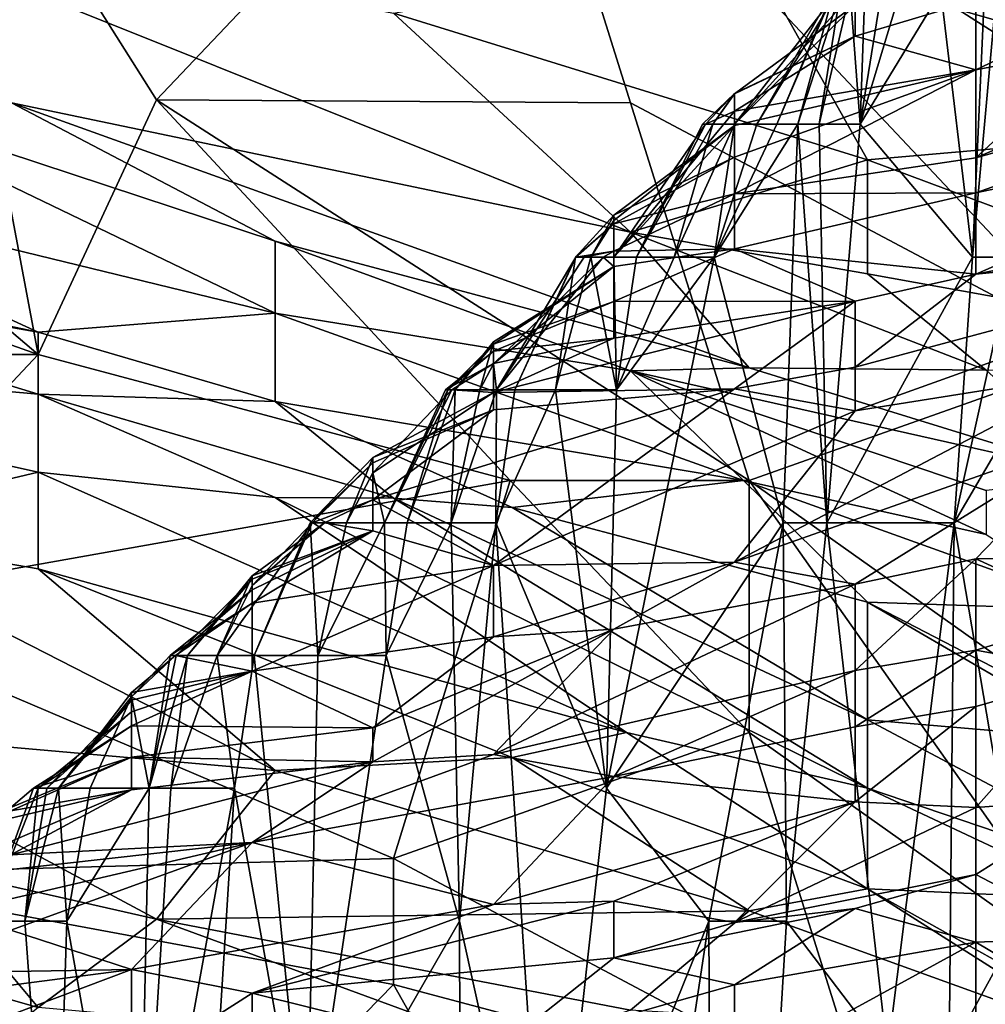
# Model space of a CAD drawing. Extents: x -0.375 to 0.375, y -0.309 to 0.309.
# Tile 207 of 226: x 0.216 to 0.234, y 0.232 to 0.25. Entities that reach past the tile are written whole.
import ezdxf

# ---------------------------------------------------------------- set-up
doc = ezdxf.new("R2010")
doc.units = 0

msp = doc.modelspace()

# ---------------------------------------------------------------- linework, layer by layer
for points in [[(0.229347, 0.256706, 0.715592), (0.237765, 0.254228, 0.717528), (0.23987, 0.247792, 0.702042)], [(0.229347, 0.256706, 0.715592), (0.23987, 0.247792, 0.702042), (0.229347, 0.253301, 0.705914)], [(0.216719, 0.243596, 0.843297), (0.214614, 0.254784, 0.847021), (0.206196, 0.252546, 0.846146)], [(0.218824, 0.248123, 0.845282), (0.225137, 0.254784, 0.848179), (0.214614, 0.254784, 0.847021)], [(0.216719, 0.243596, 0.843297), (0.218824, 0.248123, 0.845282), (0.214614, 0.254784, 0.847021)], [(0.225137, 0.254784, 0.848179), (0.218824, 0.248123, 0.845282), (0.227242, 0.248071, 0.846537)], [(0.225137, 0.254784, 0.848179), (0.235661, 0.248071, 0.848489), (0.233556, 0.254784, 0.849953)], [(0.227242, 0.248071, 0.846537), (0.235661, 0.243596, 0.846856), (0.225137, 0.254784, 0.848179)], [(0.235661, 0.243596, 0.846856), (0.235661, 0.248071, 0.848489), (0.225137, 0.254784, 0.848179)], [(0.23987, 0.247792, 0.702042), (0.229347, 0.250789, 0.698171), (0.229347, 0.253301, 0.705914)], [(0.216719, 0.243596, 0.843297), (0.206196, 0.252546, 0.846146), (0.204091, 0.248071, 0.84434)], [(0.233956, 0.252404, 0.021447), (0.233313, 0.245328, 0.0292), (0.233528, 0.250045, 0.025324)], [(0.234033, 0.245328, 0.021447), (0.233313, 0.245328, 0.0292), (0.233956, 0.252404, 0.021447)], [(0.223033, 0.249659, 0.686557), (0.227242, 0.245774, 0.676878), (0.21251, 0.251676, 0.68075)], [(0.216249, 0.248071, 0.669136), (0.21251, 0.251676, 0.68075), (0.227242, 0.245774, 0.676878)], [(0.223033, 0.249659, 0.686557), (0.229347, 0.250789, 0.698171), (0.231451, 0.247059, 0.688492)], [(0.229347, 0.250789, 0.698171), (0.23987, 0.247792, 0.702042), (0.231451, 0.247059, 0.688492)], [(0.233371, 0.248655, 0.095098), (0.235512, 0.249066, 0.095098), (0.237654, 0.250695, 0.079593)], [(0.233371, 0.249899, 0.079593), (0.233371, 0.248655, 0.095098), (0.237654, 0.250695, 0.079593)], [(0.229088, 0.247687, 0.072791), (0.231229, 0.24981, 0.075717), (0.231229, 0.250063, 0.07184)], [(0.230925, 0.250045, 0.067964), (0.229088, 0.247687, 0.072791), (0.231229, 0.250063, 0.07184)], [(0.229482, 0.247687, 0.067964), (0.229088, 0.247687, 0.072791), (0.230925, 0.250045, 0.067964)], [(0.230835, 0.250045, 0.064088), (0.229482, 0.247687, 0.067964), (0.230925, 0.250045, 0.067964)], [(0.22984, 0.247687, 0.064088), (0.229482, 0.247687, 0.067964), (0.230835, 0.250045, 0.064088)], [(0.230853, 0.250045, 0.060211), (0.22984, 0.247687, 0.064088), (0.230835, 0.250045, 0.064088)], [(0.230212, 0.247687, 0.060211), (0.22984, 0.247687, 0.064088), (0.230853, 0.250045, 0.060211)], [(0.230589, 0.247687, 0.056335), (0.230212, 0.247687, 0.060211), (0.23097, 0.250045, 0.056335)], [(0.23097, 0.250045, 0.056335), (0.230212, 0.247687, 0.060211), (0.230853, 0.250045, 0.060211)], [(0.231139, 0.250045, 0.052458), (0.230589, 0.247687, 0.056335), (0.23097, 0.250045, 0.056335)], [(0.231322, 0.247687, 0.048582), (0.230589, 0.247687, 0.056335), (0.231139, 0.250045, 0.052458)], [(0.231322, 0.247687, 0.048582), (0.231139, 0.250045, 0.052458), (0.231403, 0.250045, 0.048582)], [(0.231699, 0.250045, 0.044706), (0.231322, 0.247687, 0.048582), (0.231403, 0.250045, 0.048582)], [(0.232032, 0.250045, 0.040829), (0.231322, 0.247687, 0.048582), (0.231699, 0.250045, 0.044706)], [(0.232754, 0.250045, 0.033076), (0.231322, 0.247687, 0.048582), (0.232032, 0.250045, 0.040829)], [(0.233313, 0.245328, 0.0292), (0.231322, 0.247687, 0.048582), (0.232754, 0.250045, 0.033076)], [(0.233313, 0.245328, 0.0292), (0.232754, 0.250045, 0.033076), (0.233528, 0.250045, 0.025324)], [(0.231229, 0.24981, 0.075717), (0.229088, 0.247687, 0.072791), (0.229088, 0.248231, 0.079593)], [(0.229088, 0.248231, 0.079593), (0.231229, 0.24925, 0.083469), (0.231229, 0.24981, 0.075717)], [(0.231229, 0.24925, 0.083469), (0.233371, 0.248655, 0.095098), (0.233371, 0.249899, 0.079593)], [(0.231229, 0.24981, 0.075717), (0.231229, 0.24925, 0.083469), (0.233371, 0.249899, 0.079593)], [(0.233371, 0.247093, 0.11448), (0.241937, 0.249502, 0.110604), (0.239795, 0.249839, 0.098975)], [(0.233371, 0.247093, 0.11448), (0.239795, 0.249839, 0.098975), (0.235512, 0.249066, 0.095098)], [(0.227242, 0.245774, 0.676878), (0.223033, 0.249659, 0.686557), (0.231451, 0.247059, 0.688492)], [(0.233371, 0.246471, 0.122233), (0.239795, 0.247812, 0.12611), (0.241937, 0.249502, 0.110604)], [(0.233371, 0.246471, 0.122233), (0.241937, 0.249502, 0.110604), (0.233371, 0.247093, 0.11448)], [(0.229088, 0.248234, 0.087346), (0.229088, 0.247918, 0.095098), (0.231229, 0.24925, 0.083469)], [(0.229088, 0.248231, 0.079593), (0.229088, 0.248234, 0.087346), (0.231229, 0.24925, 0.083469)], [(0.231229, 0.24925, 0.083469), (0.229088, 0.247918, 0.095098), (0.233371, 0.248655, 0.095098)], [(0.233371, 0.248655, 0.095098), (0.233371, 0.247093, 0.11448), (0.235512, 0.249066, 0.095098)], [(0.229088, 0.247918, 0.095098), (0.229088, 0.247668, 0.098975), (0.233371, 0.248655, 0.095098)], [(0.233371, 0.248655, 0.095098), (0.229088, 0.246454, 0.11448), (0.233371, 0.247093, 0.11448)], [(0.229088, 0.247102, 0.106728), (0.229088, 0.246454, 0.11448), (0.233371, 0.248655, 0.095098)], [(0.229088, 0.247668, 0.098975), (0.229088, 0.247102, 0.106728), (0.233371, 0.248655, 0.095098)], [(0.220928, 0.244333, 0.645908), (0.210405, 0.246898, 0.642036), (0.21251, 0.248387, 0.663329)], [(0.216249, 0.248071, 0.669136), (0.220928, 0.245611, 0.661393), (0.21251, 0.248387, 0.663329)], [(0.21251, 0.248387, 0.663329), (0.220928, 0.245611, 0.661393), (0.220928, 0.244333, 0.645908)], [(0.228522, 0.247687, 0.087346), (0.228575, 0.247687, 0.091222), (0.229088, 0.248234, 0.087346)], [(0.2287, 0.247687, 0.079593), (0.228522, 0.247687, 0.087346), (0.229088, 0.248234, 0.087346)], [(0.229088, 0.248234, 0.087346), (0.228575, 0.247687, 0.091222), (0.229088, 0.247918, 0.095098)], [(0.229088, 0.248231, 0.079593), (0.2287, 0.247687, 0.079593), (0.229088, 0.248234, 0.087346)], [(0.229088, 0.247687, 0.072791), (0.2287, 0.247687, 0.079593), (0.229088, 0.248231, 0.079593)], [(0.216719, 0.243596, 0.843297), (0.204091, 0.248071, 0.84434), (0.204091, 0.243596, 0.842478)], [(0.227242, 0.245774, 0.676878), (0.229347, 0.24336, 0.6672), (0.216249, 0.248071, 0.669136)], [(0.229347, 0.24336, 0.6672), (0.220928, 0.245611, 0.661393), (0.216249, 0.248071, 0.669136)], [(0.225103, 0.241359, 0.843346), (0.218824, 0.248123, 0.845282), (0.216719, 0.243596, 0.843297)], [(0.218824, 0.248123, 0.845282), (0.229347, 0.241359, 0.844235), (0.227242, 0.248071, 0.846537)], [(0.229347, 0.241359, 0.844235), (0.218824, 0.248123, 0.845282), (0.225103, 0.241359, 0.843346)], [(0.229347, 0.241359, 0.844235), (0.235661, 0.243596, 0.846856), (0.227242, 0.248071, 0.846537)], [(0.228575, 0.247687, 0.091222), (0.226946, 0.245328, 0.096493), (0.229088, 0.247918, 0.095098)], [(0.229088, 0.247918, 0.095098), (0.226946, 0.245328, 0.096493), (0.229088, 0.247668, 0.098975)], [(0.233371, 0.245024, 0.141615), (0.241937, 0.246754, 0.145491), (0.239795, 0.247812, 0.12611)], [(0.233371, 0.246471, 0.122233), (0.233371, 0.245024, 0.141615), (0.239795, 0.247812, 0.12611)], [(0.227349, 0.245328, 0.091222), (0.226946, 0.245328, 0.096493), (0.228575, 0.247687, 0.091222)], [(0.226946, 0.245981, 0.102851), (0.226946, 0.246075, 0.106728), (0.229088, 0.247668, 0.098975)], [(0.226946, 0.245328, 0.096493), (0.226946, 0.245981, 0.102851), (0.229088, 0.247668, 0.098975)], [(0.226946, 0.246075, 0.106728), (0.229088, 0.247102, 0.106728), (0.229088, 0.247668, 0.098975)], [(0.228522, 0.247687, 0.087346), (0.227349, 0.245328, 0.091222), (0.228575, 0.247687, 0.091222)], [(0.2287, 0.247687, 0.079593), (0.227349, 0.245328, 0.091222), (0.228522, 0.247687, 0.087346)], [(0.228017, 0.245328, 0.083469), (0.227349, 0.245328, 0.091222), (0.2287, 0.247687, 0.079593)], [(0.229088, 0.247687, 0.072791), (0.228017, 0.245328, 0.083469), (0.2287, 0.247687, 0.079593)], [(0.228728, 0.245328, 0.075717), (0.228017, 0.245328, 0.083469), (0.229088, 0.247687, 0.072791)], [(0.229482, 0.247687, 0.067964), (0.228728, 0.245328, 0.075717), (0.229088, 0.247687, 0.072791)], [(0.22984, 0.247687, 0.064088), (0.228728, 0.245328, 0.075717), (0.229482, 0.247687, 0.067964)], [(0.230212, 0.247687, 0.060211), (0.228728, 0.245328, 0.075717), (0.22984, 0.247687, 0.064088)], [(0.230212, 0.247687, 0.060211), (0.229952, 0.240611, 0.064088), (0.228728, 0.245328, 0.075717)], [(0.230729, 0.240611, 0.056335), (0.229952, 0.240611, 0.064088), (0.230212, 0.247687, 0.060211)], [(0.230589, 0.247687, 0.056335), (0.230729, 0.240611, 0.056335), (0.230212, 0.247687, 0.060211)], [(0.231322, 0.247687, 0.048582), (0.230729, 0.240611, 0.056335), (0.230589, 0.247687, 0.056335)], [(0.233313, 0.245328, 0.0292), (0.230729, 0.240611, 0.056335), (0.231322, 0.247687, 0.048582)], [(0.231451, 0.247059, 0.688492), (0.23987, 0.247792, 0.702042), (0.241974, 0.243134, 0.690428)], [(0.201987, 0.247114, 0.624615), (0.210405, 0.246898, 0.642036), (0.216719, 0.243995, 0.626551)], [(0.201987, 0.247114, 0.624615), (0.216719, 0.243995, 0.626551), (0.2083, 0.245467, 0.620744)], [(0.226946, 0.245917, 0.11448), (0.229088, 0.246454, 0.11448), (0.229088, 0.247102, 0.106728)], [(0.226946, 0.246075, 0.106728), (0.226946, 0.245917, 0.11448), (0.229088, 0.247102, 0.106728)], [(0.227242, 0.245774, 0.676878), (0.231451, 0.247059, 0.688492), (0.231451, 0.245033, 0.68075)], [(0.229088, 0.246454, 0.11448), (0.233371, 0.246471, 0.122233), (0.233371, 0.247093, 0.11448)], [(0.241974, 0.243134, 0.690428), (0.231451, 0.245033, 0.68075), (0.231451, 0.247059, 0.688492)], [(0.210405, 0.246898, 0.642036), (0.220928, 0.244333, 0.645908), (0.216719, 0.243995, 0.626551)], [(0.233371, 0.245024, 0.141615), (0.239795, 0.245669, 0.153244), (0.241937, 0.246754, 0.145491)], [(0.226946, 0.245436, 0.122233), (0.229088, 0.245475, 0.12611), (0.229088, 0.246454, 0.11448)], [(0.226946, 0.245917, 0.11448), (0.226946, 0.245436, 0.122233), (0.229088, 0.246454, 0.11448)], [(0.229088, 0.245475, 0.12611), (0.233371, 0.246471, 0.122233), (0.229088, 0.246454, 0.11448)], [(0.229088, 0.245475, 0.12611), (0.233371, 0.245024, 0.141615), (0.233371, 0.246471, 0.122233)], [(0.226946, 0.246075, 0.106728), (0.226262, 0.245328, 0.110604), (0.226946, 0.245917, 0.11448)], [(0.226534, 0.245328, 0.102851), (0.226262, 0.245328, 0.110604), (0.226946, 0.246075, 0.106728)], [(0.226946, 0.245981, 0.102851), (0.226534, 0.245328, 0.102851), (0.226946, 0.246075, 0.106728)], [(0.226262, 0.245328, 0.110604), (0.22627, 0.245328, 0.11448), (0.226946, 0.245917, 0.11448)], [(0.226946, 0.245917, 0.11448), (0.22627, 0.245328, 0.11448), (0.226946, 0.245436, 0.122233)], [(0.226946, 0.245328, 0.096493), (0.226534, 0.245328, 0.102851), (0.226946, 0.245981, 0.102851)], [(0.227242, 0.245774, 0.676878), (0.231451, 0.245033, 0.68075), (0.233556, 0.243319, 0.676878)], [(0.229347, 0.24336, 0.6672), (0.227242, 0.245774, 0.676878), (0.233556, 0.243319, 0.676878)], [(0.227242, 0.243309, 0.659457), (0.220928, 0.245611, 0.661393), (0.229347, 0.24336, 0.6672)], [(0.227242, 0.243309, 0.659457), (0.220928, 0.244333, 0.645908), (0.220928, 0.245611, 0.661393)], [(0.233371, 0.245024, 0.141615), (0.231229, 0.243371, 0.157121), (0.239795, 0.245669, 0.153244)], [(0.231229, 0.242599, 0.16875), (0.235512, 0.24328, 0.172626), (0.239795, 0.245669, 0.153244)], [(0.231229, 0.243371, 0.157121), (0.231229, 0.242599, 0.16875), (0.239795, 0.245669, 0.153244)], [(0.206196, 0.243839, 0.603323), (0.2083, 0.245467, 0.620744), (0.216719, 0.242894, 0.614937)], [(0.216719, 0.242894, 0.614937), (0.2083, 0.245467, 0.620744), (0.216719, 0.243995, 0.626551)], [(0.22627, 0.245328, 0.11448), (0.22642, 0.245328, 0.118357), (0.226946, 0.245436, 0.122233)], [(0.22642, 0.245328, 0.118357), (0.226755, 0.245328, 0.122233), (0.226946, 0.245436, 0.122233)], [(0.226755, 0.245328, 0.122233), (0.226946, 0.24516, 0.12611), (0.226946, 0.245436, 0.122233)], [(0.226946, 0.24516, 0.12611), (0.226946, 0.244539, 0.133862), (0.229088, 0.245475, 0.12611)], [(0.226946, 0.24516, 0.12611), (0.229088, 0.245475, 0.12611), (0.226946, 0.245436, 0.122233)], [(0.226946, 0.244539, 0.133862), (0.231229, 0.244548, 0.141615), (0.229088, 0.245475, 0.12611)], [(0.229088, 0.245475, 0.12611), (0.231229, 0.244548, 0.141615), (0.233371, 0.245024, 0.141615)], [(0.224805, 0.243435, 0.122233), (0.226755, 0.245328, 0.122233), (0.224859, 0.24297, 0.118357)], [(0.226755, 0.245328, 0.122233), (0.224805, 0.243435, 0.122233), (0.226946, 0.24516, 0.12611)], [(0.226755, 0.245328, 0.122233), (0.22642, 0.245328, 0.118357), (0.224859, 0.24297, 0.118357)], [(0.22627, 0.245328, 0.11448), (0.224859, 0.24297, 0.118357), (0.22642, 0.245328, 0.118357)], [(0.225189, 0.24297, 0.11448), (0.224859, 0.24297, 0.118357), (0.22627, 0.245328, 0.11448)], [(0.226262, 0.245328, 0.110604), (0.225189, 0.24297, 0.11448), (0.22627, 0.245328, 0.11448)], [(0.225908, 0.24297, 0.106728), (0.225189, 0.24297, 0.11448), (0.226262, 0.245328, 0.110604)], [(0.226534, 0.245328, 0.102851), (0.225908, 0.24297, 0.106728), (0.226262, 0.245328, 0.110604)], [(0.226991, 0.24297, 0.095098), (0.225908, 0.24297, 0.106728), (0.226534, 0.245328, 0.102851)], [(0.226534, 0.245328, 0.102851), (0.226946, 0.245328, 0.096493), (0.226991, 0.24297, 0.095098)], [(0.228728, 0.245328, 0.075717), (0.226817, 0.235894, 0.098975), (0.226991, 0.24297, 0.095098)], [(0.229952, 0.240611, 0.064088), (0.226817, 0.235894, 0.098975), (0.228728, 0.245328, 0.075717)], [(0.227349, 0.245328, 0.091222), (0.226991, 0.24297, 0.095098), (0.226946, 0.245328, 0.096493)], [(0.228017, 0.245328, 0.083469), (0.226991, 0.24297, 0.095098), (0.227349, 0.245328, 0.091222)], [(0.228728, 0.245328, 0.075717), (0.226991, 0.24297, 0.095098), (0.228017, 0.245328, 0.083469)], [(0.232988, 0.240611, 0.033076), (0.230729, 0.240611, 0.056335), (0.233313, 0.245328, 0.0292)], [(0.234033, 0.245328, 0.021447), (0.232988, 0.240611, 0.033076), (0.233313, 0.245328, 0.0292)], [(0.234372, 0.24297, 0.017571), (0.232988, 0.240611, 0.033076), (0.234033, 0.245328, 0.021447)], [(0.224805, 0.243783, 0.133862), (0.226946, 0.244539, 0.133862), (0.226946, 0.24516, 0.12611)], [(0.224805, 0.243826, 0.129986), (0.224805, 0.243783, 0.133862), (0.226946, 0.24516, 0.12611)], [(0.224805, 0.243435, 0.122233), (0.224805, 0.243826, 0.129986), (0.226946, 0.24516, 0.12611)], [(0.231229, 0.244548, 0.141615), (0.231229, 0.243371, 0.157121), (0.233371, 0.245024, 0.141615)], [(0.233556, 0.243319, 0.676878), (0.231451, 0.245033, 0.68075), (0.241974, 0.243134, 0.690428)], [(0.226946, 0.243888, 0.141615), (0.224805, 0.242922, 0.149368), (0.231229, 0.244548, 0.141615)], [(0.224805, 0.242922, 0.149368), (0.229088, 0.242991, 0.157121), (0.231229, 0.244548, 0.141615)], [(0.224805, 0.243656, 0.137739), (0.226946, 0.243888, 0.141615), (0.226946, 0.244539, 0.133862)], [(0.224805, 0.243783, 0.133862), (0.224805, 0.243656, 0.137739), (0.226946, 0.244539, 0.133862)], [(0.226946, 0.243888, 0.141615), (0.231229, 0.244548, 0.141615), (0.226946, 0.244539, 0.133862)], [(0.231229, 0.244548, 0.141615), (0.229088, 0.242991, 0.157121), (0.231229, 0.243371, 0.157121)], [(0.220928, 0.242762, 0.626551), (0.216719, 0.243995, 0.626551), (0.220928, 0.244333, 0.645908)], [(0.220928, 0.244333, 0.645908), (0.227242, 0.243309, 0.659457), (0.229249, 0.241359, 0.643972)], [(0.220928, 0.242762, 0.626551), (0.220928, 0.244333, 0.645908), (0.229249, 0.241359, 0.643972)], [(0.220928, 0.242762, 0.626551), (0.216719, 0.242894, 0.614937), (0.216719, 0.243995, 0.626551)], [(0.206196, 0.243839, 0.603323), (0.216719, 0.242894, 0.614937), (0.216719, 0.241507, 0.603323)], [(0.216719, 0.241507, 0.603323), (0.21251, 0.240517, 0.587838), (0.206196, 0.243839, 0.603323)], [(0.224805, 0.243783, 0.133862), (0.223994, 0.24297, 0.133862), (0.224805, 0.243656, 0.137739)], [(0.224125, 0.24297, 0.129986), (0.223994, 0.24297, 0.133862), (0.224805, 0.243783, 0.133862)], [(0.224565, 0.24297, 0.122233), (0.224125, 0.24297, 0.129986), (0.224805, 0.243826, 0.129986)], [(0.224805, 0.243826, 0.129986), (0.224125, 0.24297, 0.129986), (0.224805, 0.243783, 0.133862)], [(0.224805, 0.243435, 0.122233), (0.224565, 0.24297, 0.122233), (0.224805, 0.243826, 0.129986)], [(0.224805, 0.243441, 0.141615), (0.224805, 0.242922, 0.149368), (0.226946, 0.243888, 0.141615)], [(0.224805, 0.243656, 0.137739), (0.224805, 0.243441, 0.141615), (0.226946, 0.243888, 0.141615)], [(0.224805, 0.243656, 0.137739), (0.223955, 0.24297, 0.137739), (0.224805, 0.243441, 0.141615)], [(0.223994, 0.24297, 0.133862), (0.223955, 0.24297, 0.137739), (0.224805, 0.243656, 0.137739)], [(0.21251, 0.239121, 0.840671), (0.216719, 0.243596, 0.843297), (0.204091, 0.243596, 0.842478)], [(0.216719, 0.243596, 0.843297), (0.21251, 0.239121, 0.840671), (0.225103, 0.241359, 0.843346)], [(0.223955, 0.24297, 0.137739), (0.224066, 0.24297, 0.141615), (0.224805, 0.243441, 0.141615)], [(0.224066, 0.24297, 0.141615), (0.224805, 0.242922, 0.149368), (0.224805, 0.243441, 0.141615)], [(0.224859, 0.24297, 0.118357), (0.224565, 0.24297, 0.122233), (0.224805, 0.243435, 0.122233)], [(0.235661, 0.243596, 0.846856), (0.229347, 0.241359, 0.844235), (0.235661, 0.236884, 0.843864)], [(0.235661, 0.241417, 0.671071), (0.227242, 0.243309, 0.659457), (0.229347, 0.24336, 0.6672)], [(0.233556, 0.241185, 0.661393), (0.227242, 0.243309, 0.659457), (0.235661, 0.241417, 0.671071)], [(0.233556, 0.240404, 0.651715), (0.227242, 0.243309, 0.659457), (0.233556, 0.241185, 0.661393)], [(0.227242, 0.243309, 0.659457), (0.233556, 0.240404, 0.651715), (0.229249, 0.241359, 0.643972)], [(0.229088, 0.242991, 0.157121), (0.231229, 0.242599, 0.16875), (0.231229, 0.243371, 0.157121)], [(0.231229, 0.242599, 0.16875), (0.229088, 0.239912, 0.199761), (0.235512, 0.24328, 0.172626)], [(0.229088, 0.239912, 0.199761), (0.235512, 0.242177, 0.188132), (0.235512, 0.24328, 0.172626)], [(0.229347, 0.24336, 0.6672), (0.233556, 0.243319, 0.676878), (0.235661, 0.241417, 0.671071)], [(0.222663, 0.24102, 0.16875), (0.224805, 0.23985, 0.188132), (0.229088, 0.242991, 0.157121)], [(0.222663, 0.24102, 0.16875), (0.229088, 0.242991, 0.157121), (0.224805, 0.242617, 0.153244)], [(0.224066, 0.24297, 0.141615), (0.222873, 0.240611, 0.137739), (0.222663, 0.241495, 0.145491)], [(0.224805, 0.242922, 0.149368), (0.224066, 0.24297, 0.141615), (0.222663, 0.241495, 0.145491)], [(0.222663, 0.241771, 0.153244), (0.224805, 0.242617, 0.153244), (0.224805, 0.242922, 0.149368)], [(0.222663, 0.241495, 0.145491), (0.222663, 0.241771, 0.153244), (0.224805, 0.242922, 0.149368)], [(0.224066, 0.24297, 0.141615), (0.223955, 0.24297, 0.137739), (0.222873, 0.240611, 0.137739)], [(0.223994, 0.24297, 0.133862), (0.222873, 0.240611, 0.137739), (0.223955, 0.24297, 0.137739)], [(0.223273, 0.240611, 0.133862), (0.222873, 0.240611, 0.137739), (0.223994, 0.24297, 0.133862)], [(0.224125, 0.24297, 0.129986), (0.223273, 0.240611, 0.133862), (0.223994, 0.24297, 0.133862)], [(0.224055, 0.240611, 0.12611), (0.223273, 0.240611, 0.133862), (0.224125, 0.24297, 0.129986)], [(0.224859, 0.24297, 0.118357), (0.224849, 0.240611, 0.118357), (0.224055, 0.240611, 0.12611)], [(0.224565, 0.24297, 0.122233), (0.224055, 0.240611, 0.12611), (0.224125, 0.24297, 0.129986)], [(0.224565, 0.24297, 0.122233), (0.224859, 0.24297, 0.118357), (0.224055, 0.240611, 0.12611)], [(0.229088, 0.242991, 0.157121), (0.224805, 0.23985, 0.188132), (0.231229, 0.242599, 0.16875)], [(0.224805, 0.242617, 0.153244), (0.229088, 0.242991, 0.157121), (0.224805, 0.242922, 0.149368)], [(0.225908, 0.24297, 0.106728), (0.224849, 0.240611, 0.118357), (0.225189, 0.24297, 0.11448)], [(0.225189, 0.24297, 0.11448), (0.224849, 0.240611, 0.118357), (0.224859, 0.24297, 0.118357)], [(0.226817, 0.235894, 0.098975), (0.224849, 0.240611, 0.118357), (0.225908, 0.24297, 0.106728)], [(0.226991, 0.24297, 0.095098), (0.226817, 0.235894, 0.098975), (0.225908, 0.24297, 0.106728)], [(0.234372, 0.24297, 0.017571), (0.234191, 0.233535, 0.017571), (0.232988, 0.240611, 0.033076)], [(0.220928, 0.24106, 0.60913), (0.216719, 0.242894, 0.614937), (0.223033, 0.241046, 0.614937)], [(0.216719, 0.242894, 0.614937), (0.220928, 0.242762, 0.626551), (0.223033, 0.241046, 0.614937)], [(0.216719, 0.241507, 0.603323), (0.216719, 0.242894, 0.614937), (0.220928, 0.24106, 0.60913)], [(0.220928, 0.242762, 0.626551), (0.229249, 0.241359, 0.643972), (0.225137, 0.240884, 0.620744)], [(0.223033, 0.241046, 0.614937), (0.220928, 0.242762, 0.626551), (0.225137, 0.240884, 0.620744)], [(0.222663, 0.241677, 0.157121), (0.222663, 0.24102, 0.16875), (0.224805, 0.242617, 0.153244)], [(0.222663, 0.241771, 0.153244), (0.222663, 0.241677, 0.157121), (0.224805, 0.242617, 0.153244)], [(0.224805, 0.23985, 0.188132), (0.229088, 0.239912, 0.199761), (0.231229, 0.242599, 0.16875)], [(0.229088, 0.239912, 0.199761), (0.231229, 0.239518, 0.21139), (0.235512, 0.242177, 0.188132)], [(0.231229, 0.239518, 0.21139), (0.233371, 0.239971, 0.21139), (0.235512, 0.242177, 0.188132)], [(0.235512, 0.240003, 0.215266), (0.235512, 0.242177, 0.188132), (0.233371, 0.239971, 0.21139)], [(0.222663, 0.241771, 0.153244), (0.221553, 0.240611, 0.157121), (0.222663, 0.241677, 0.157121)], [(0.222199, 0.240611, 0.145491), (0.221553, 0.240611, 0.157121), (0.222663, 0.241771, 0.153244)], [(0.222663, 0.241495, 0.145491), (0.222199, 0.240611, 0.145491), (0.222663, 0.241771, 0.153244)], [(0.221553, 0.240611, 0.157121), (0.221589, 0.240611, 0.164873), (0.222663, 0.241677, 0.157121)], [(0.222663, 0.241677, 0.157121), (0.221589, 0.240611, 0.164873), (0.222663, 0.24102, 0.16875)], [(0.21251, 0.240517, 0.587838), (0.216719, 0.241507, 0.603323), (0.216719, 0.239791, 0.589773)], [(0.21251, 0.239121, 0.840671), (0.223033, 0.234646, 0.839349), (0.225103, 0.241359, 0.843346)], [(0.216719, 0.241507, 0.603323), (0.220928, 0.24106, 0.60913), (0.227169, 0.236884, 0.589773)], [(0.227169, 0.236884, 0.589773), (0.216719, 0.239791, 0.589773), (0.216719, 0.241507, 0.603323)], [(0.222873, 0.240611, 0.137739), (0.222199, 0.240611, 0.145491), (0.222663, 0.241495, 0.145491)], [(0.225103, 0.241359, 0.843346), (0.223033, 0.234646, 0.839349), (0.229347, 0.236884, 0.842035)], [(0.229347, 0.241359, 0.844235), (0.225103, 0.241359, 0.843346), (0.229347, 0.236884, 0.842035)], [(0.225137, 0.240884, 0.620744), (0.229249, 0.241359, 0.643972), (0.231451, 0.2392, 0.628487)], [(0.229249, 0.241359, 0.643972), (0.235661, 0.23906, 0.645908), (0.231451, 0.2392, 0.628487)], [(0.229249, 0.241359, 0.643972), (0.233556, 0.240404, 0.651715), (0.235661, 0.23906, 0.645908)], [(0.229347, 0.241359, 0.844235), (0.235661, 0.232409, 0.841478), (0.235661, 0.236884, 0.843864)], [(0.235661, 0.232409, 0.841478), (0.229347, 0.241359, 0.844235), (0.229347, 0.236884, 0.842035)], [(0.220928, 0.24106, 0.60913), (0.223033, 0.241046, 0.614937), (0.231451, 0.235894, 0.593644)], [(0.231451, 0.235894, 0.593644), (0.227169, 0.236884, 0.589773), (0.220928, 0.24106, 0.60913)], [(0.221589, 0.240611, 0.164873), (0.221808, 0.240611, 0.16875), (0.222663, 0.24102, 0.16875)], [(0.221808, 0.240611, 0.16875), (0.222663, 0.240468, 0.176502), (0.222663, 0.24102, 0.16875)], [(0.222663, 0.240468, 0.176502), (0.224805, 0.23985, 0.188132), (0.222663, 0.24102, 0.16875)], [(0.223033, 0.241046, 0.614937), (0.225137, 0.240884, 0.620744), (0.231451, 0.237111, 0.605259)], [(0.231451, 0.235894, 0.593644), (0.223033, 0.241046, 0.614937), (0.231451, 0.237111, 0.605259)], [(0.231451, 0.2392, 0.628487), (0.231451, 0.237111, 0.605259), (0.225137, 0.240884, 0.620744)], [(0.21251, 0.240517, 0.587838), (0.216719, 0.239791, 0.589773), (0.220928, 0.236211, 0.568481)], [(0.21251, 0.236953, 0.558802), (0.21251, 0.240517, 0.587838), (0.220928, 0.236211, 0.568481)], [(0.221589, 0.240611, 0.164873), (0.219902, 0.238252, 0.16875), (0.220522, 0.239494, 0.16875)], [(0.220558, 0.238252, 0.160997), (0.219902, 0.238252, 0.16875), (0.221589, 0.240611, 0.164873)], [(0.221808, 0.240611, 0.16875), (0.220522, 0.239669, 0.172626), (0.222663, 0.240468, 0.176502)], [(0.220522, 0.239669, 0.172626), (0.221808, 0.240611, 0.16875), (0.220522, 0.239494, 0.16875)], [(0.221808, 0.240611, 0.16875), (0.221589, 0.240611, 0.164873), (0.220522, 0.239494, 0.16875)], [(0.220522, 0.239422, 0.184255), (0.220522, 0.239184, 0.188132), (0.222663, 0.240468, 0.176502)], [(0.220522, 0.23961, 0.180379), (0.220522, 0.239422, 0.184255), (0.222663, 0.240468, 0.176502)], [(0.220522, 0.239669, 0.172626), (0.220522, 0.23961, 0.180379), (0.222663, 0.240468, 0.176502)], [(0.222663, 0.240468, 0.176502), (0.220522, 0.239184, 0.188132), (0.224805, 0.23985, 0.188132)], [(0.221589, 0.240611, 0.164873), (0.221553, 0.240611, 0.157121), (0.220558, 0.238252, 0.160997)], [(0.221689, 0.238252, 0.149368), (0.220558, 0.238252, 0.160997), (0.221553, 0.240611, 0.157121)], [(0.222199, 0.240611, 0.145491), (0.221689, 0.238252, 0.149368), (0.221553, 0.240611, 0.157121)], [(0.222873, 0.240611, 0.137739), (0.221689, 0.238252, 0.149368), (0.222199, 0.240611, 0.145491)], [(0.222901, 0.238252, 0.137739), (0.221689, 0.238252, 0.149368), (0.222873, 0.240611, 0.137739)], [(0.223273, 0.240611, 0.133862), (0.222901, 0.238252, 0.137739), (0.222873, 0.240611, 0.137739)], [(0.224055, 0.240611, 0.12611), (0.222901, 0.238252, 0.137739), (0.223273, 0.240611, 0.133862)], [(0.224204, 0.233535, 0.12611), (0.222901, 0.238252, 0.137739), (0.224055, 0.240611, 0.12611)], [(0.224849, 0.240611, 0.118357), (0.224204, 0.233535, 0.12611), (0.224055, 0.240611, 0.12611)], [(0.224849, 0.240611, 0.118357), (0.225774, 0.22646, 0.110604), (0.224204, 0.233535, 0.12611)], [(0.226817, 0.235894, 0.098975), (0.225774, 0.22646, 0.110604), (0.224849, 0.240611, 0.118357)], [(0.226817, 0.235894, 0.098975), (0.229952, 0.240611, 0.064088), (0.228631, 0.233535, 0.079593)], [(0.230013, 0.233535, 0.064088), (0.228631, 0.233535, 0.079593), (0.229952, 0.240611, 0.064088)], [(0.230729, 0.240611, 0.056335), (0.230013, 0.233535, 0.064088), (0.229952, 0.240611, 0.064088)], [(0.231805, 0.231177, 0.044706), (0.230013, 0.233535, 0.064088), (0.230729, 0.240611, 0.056335)], [(0.232988, 0.240611, 0.033076), (0.231805, 0.231177, 0.044706), (0.230729, 0.240611, 0.056335)], [(0.232899, 0.231177, 0.033076), (0.231805, 0.231177, 0.044706), (0.232988, 0.240611, 0.033076)], [(0.232899, 0.231177, 0.033076), (0.232988, 0.240611, 0.033076), (0.234191, 0.233535, 0.017571)], [(0.233371, 0.239971, 0.21139), (0.231229, 0.237986, 0.230772), (0.233371, 0.238346, 0.230772)], [(0.233371, 0.239971, 0.21139), (0.231229, 0.239518, 0.21139), (0.231229, 0.237986, 0.230772)], [(0.233371, 0.239971, 0.21139), (0.235512, 0.238994, 0.226895), (0.235512, 0.240003, 0.215266)], [(0.233371, 0.239971, 0.21139), (0.233371, 0.238346, 0.230772), (0.235512, 0.238994, 0.226895)], [(0.227169, 0.236884, 0.589773), (0.225137, 0.236442, 0.580095), (0.216719, 0.239791, 0.589773)], [(0.220928, 0.236211, 0.568481), (0.216719, 0.239791, 0.589773), (0.225137, 0.236442, 0.580095)], [(0.220522, 0.237975, 0.203637), (0.224805, 0.238582, 0.203637), (0.224805, 0.23985, 0.188132)], [(0.220522, 0.239184, 0.188132), (0.220522, 0.237975, 0.203637), (0.224805, 0.23985, 0.188132)], [(0.224805, 0.238582, 0.203637), (0.226946, 0.238721, 0.207513), (0.229088, 0.239912, 0.199761)], [(0.224805, 0.238582, 0.203637), (0.229088, 0.239912, 0.199761), (0.224805, 0.23985, 0.188132)], [(0.226946, 0.238721, 0.207513), (0.231229, 0.239518, 0.21139), (0.229088, 0.239912, 0.199761)], [(0.220522, 0.23961, 0.180379), (0.219172, 0.238252, 0.180379), (0.220522, 0.239422, 0.184255)], [(0.219375, 0.238252, 0.176502), (0.219172, 0.238252, 0.180379), (0.220522, 0.23961, 0.180379)], [(0.220522, 0.239669, 0.172626), (0.219375, 0.238252, 0.176502), (0.220522, 0.23961, 0.180379)], [(0.219902, 0.238252, 0.16875), (0.219375, 0.238252, 0.176502), (0.220522, 0.239669, 0.172626)], [(0.220522, 0.239494, 0.16875), (0.219902, 0.238252, 0.16875), (0.220522, 0.239669, 0.172626)], [(0.220522, 0.239422, 0.184255), (0.219064, 0.238252, 0.184255), (0.220522, 0.239184, 0.188132)], [(0.219172, 0.238252, 0.180379), (0.219064, 0.238252, 0.184255), (0.220522, 0.239422, 0.184255)], [(0.224805, 0.236492, 0.230772), (0.231229, 0.237986, 0.230772), (0.231229, 0.239518, 0.21139)], [(0.226946, 0.238721, 0.207513), (0.224805, 0.236492, 0.230772), (0.231229, 0.239518, 0.21139)], [(0.223033, 0.234646, 0.839349), (0.21251, 0.239121, 0.840671), (0.21251, 0.234355, 0.837539)], [(0.219064, 0.238252, 0.184255), (0.219158, 0.238252, 0.192008), (0.220522, 0.239184, 0.188132)], [(0.220522, 0.239184, 0.188132), (0.219158, 0.238252, 0.192008), (0.220522, 0.237975, 0.203637)], [(0.231451, 0.2392, 0.628487), (0.235661, 0.23906, 0.645908), (0.237765, 0.23593, 0.62268)], [(0.235661, 0.23675, 0.620744), (0.231451, 0.2392, 0.628487), (0.237765, 0.23593, 0.62268)], [(0.231451, 0.237111, 0.605259), (0.231451, 0.2392, 0.628487), (0.235661, 0.23675, 0.620744)], [(0.233371, 0.238346, 0.230772), (0.235512, 0.237959, 0.238524), (0.235512, 0.238994, 0.226895)], [(0.222663, 0.236362, 0.226895), (0.224805, 0.236492, 0.230772), (0.226946, 0.238721, 0.207513)], [(0.222663, 0.236968, 0.219143), (0.222663, 0.236362, 0.226895), (0.226946, 0.238721, 0.207513)], [(0.222663, 0.236968, 0.219143), (0.226946, 0.238721, 0.207513), (0.224805, 0.238582, 0.203637)], [(0.224805, 0.238582, 0.203637), (0.220522, 0.237975, 0.203637), (0.222663, 0.236968, 0.219143)], [(0.219158, 0.238252, 0.192008), (0.21838, 0.237593, 0.199761), (0.220522, 0.237975, 0.203637)], [(0.219064, 0.238252, 0.184255), (0.218694, 0.235894, 0.180379), (0.21838, 0.237518, 0.192008)], [(0.21838, 0.237593, 0.199761), (0.219158, 0.238252, 0.192008), (0.21838, 0.237518, 0.192008)], [(0.219158, 0.238252, 0.192008), (0.219064, 0.238252, 0.184255), (0.21838, 0.237518, 0.192008)], [(0.219064, 0.238252, 0.184255), (0.219172, 0.238252, 0.180379), (0.218694, 0.235894, 0.180379)], [(0.219375, 0.238252, 0.176502), (0.218694, 0.235894, 0.180379), (0.219172, 0.238252, 0.180379)], [(0.219075, 0.235894, 0.176502), (0.218694, 0.235894, 0.180379), (0.219375, 0.238252, 0.176502)], [(0.219902, 0.238252, 0.16875), (0.219075, 0.235894, 0.176502), (0.219375, 0.238252, 0.176502)], [(0.220208, 0.235894, 0.164873), (0.219075, 0.235894, 0.176502), (0.219902, 0.238252, 0.16875)], [(0.219902, 0.238252, 0.16875), (0.220558, 0.238252, 0.160997), (0.220208, 0.235894, 0.164873)], [(0.221487, 0.228818, 0.153244), (0.220208, 0.235894, 0.164873), (0.220558, 0.238252, 0.160997)], [(0.221689, 0.238252, 0.149368), (0.221487, 0.228818, 0.153244), (0.220558, 0.238252, 0.160997)], [(0.222901, 0.238252, 0.137739), (0.221487, 0.228818, 0.153244), (0.221689, 0.238252, 0.149368)], [(0.224204, 0.233535, 0.12611), (0.221487, 0.228818, 0.153244), (0.222901, 0.238252, 0.137739)], [(0.231229, 0.236984, 0.242401), (0.233371, 0.237344, 0.242401), (0.233371, 0.238346, 0.230772)], [(0.231229, 0.237986, 0.230772), (0.231229, 0.236984, 0.242401), (0.233371, 0.238346, 0.230772)], [(0.233371, 0.238346, 0.230772), (0.233371, 0.237344, 0.242401), (0.235512, 0.237959, 0.238524)], [(0.21838, 0.237006, 0.21139), (0.222663, 0.236968, 0.219143), (0.220522, 0.237975, 0.203637)], [(0.21838, 0.237255, 0.207513), (0.21838, 0.237006, 0.21139), (0.220522, 0.237975, 0.203637)], [(0.21838, 0.237459, 0.203637), (0.21838, 0.237255, 0.207513), (0.220522, 0.237975, 0.203637)], [(0.21838, 0.237593, 0.199761), (0.21838, 0.237459, 0.203637), (0.220522, 0.237975, 0.203637)], [(0.224805, 0.236492, 0.230772), (0.226946, 0.236104, 0.242401), (0.231229, 0.237986, 0.230772)], [(0.226946, 0.236104, 0.242401), (0.231229, 0.236984, 0.242401), (0.231229, 0.237986, 0.230772)], [(0.233371, 0.235552, 0.261783), (0.235512, 0.235711, 0.261783), (0.235512, 0.237959, 0.238524)], [(0.233371, 0.237344, 0.242401), (0.233371, 0.235552, 0.261783), (0.235512, 0.237959, 0.238524)], [(0.21838, 0.237593, 0.199761), (0.217083, 0.235894, 0.199761), (0.21838, 0.237459, 0.203637)], [(0.21838, 0.237518, 0.192008), (0.217083, 0.235894, 0.199761), (0.21838, 0.237593, 0.199761)], [(0.217644, 0.235894, 0.192008), (0.217083, 0.235894, 0.199761), (0.21838, 0.237518, 0.192008)], [(0.218694, 0.235894, 0.180379), (0.217644, 0.235894, 0.192008), (0.21838, 0.237518, 0.192008)], [(0.21838, 0.237459, 0.203637), (0.216873, 0.235894, 0.203637), (0.21838, 0.237255, 0.207513)], [(0.217083, 0.235894, 0.199761), (0.216873, 0.235894, 0.203637), (0.21838, 0.237459, 0.203637)], [(0.231229, 0.236984, 0.242401), (0.231229, 0.235654, 0.257906), (0.233371, 0.237344, 0.242401)], [(0.231229, 0.235654, 0.257906), (0.233371, 0.235552, 0.261783), (0.233371, 0.237344, 0.242401)], [(0.21838, 0.237255, 0.207513), (0.216721, 0.235894, 0.207513), (0.21838, 0.237006, 0.21139)], [(0.216873, 0.235894, 0.203637), (0.216721, 0.235894, 0.207513), (0.21838, 0.237255, 0.207513)], [(0.21838, 0.237006, 0.21139), (0.216638, 0.235894, 0.215266), (0.21838, 0.236449, 0.219143)], [(0.216721, 0.235894, 0.207513), (0.216638, 0.235894, 0.215266), (0.21838, 0.237006, 0.21139)], [(0.21838, 0.237006, 0.21139), (0.21838, 0.236449, 0.219143), (0.222663, 0.236968, 0.219143)], [(0.21838, 0.236449, 0.219143), (0.222663, 0.236362, 0.226895), (0.222663, 0.236968, 0.219143)], [(0.226946, 0.236104, 0.242401), (0.231229, 0.235654, 0.257906), (0.231229, 0.236984, 0.242401)], [(0.235661, 0.23675, 0.620744), (0.237765, 0.233752, 0.597516), (0.231451, 0.237111, 0.605259)], [(0.237765, 0.233752, 0.597516), (0.231451, 0.235894, 0.593644), (0.231451, 0.237111, 0.605259)], [(0.21251, 0.236953, 0.558802), (0.220928, 0.236211, 0.568481), (0.218824, 0.233571, 0.543317)], [(0.21251, 0.236953, 0.558802), (0.218824, 0.233571, 0.543317), (0.214614, 0.23452, 0.543317)], [(0.229347, 0.236884, 0.842035), (0.223033, 0.234646, 0.839349), (0.231451, 0.230172, 0.838677)], [(0.225137, 0.236442, 0.580095), (0.227169, 0.236884, 0.589773), (0.231451, 0.234107, 0.576223)], [(0.231451, 0.235894, 0.593644), (0.231451, 0.234107, 0.576223), (0.227169, 0.236884, 0.589773)], [(0.231451, 0.230172, 0.838677), (0.235661, 0.232409, 0.841478), (0.229347, 0.236884, 0.842035)], [(0.21838, 0.236449, 0.219143), (0.216238, 0.235496, 0.223019), (0.21838, 0.235866, 0.226895)], [(0.216238, 0.235496, 0.223019), (0.21838, 0.236449, 0.219143), (0.216238, 0.235553, 0.219143)], [(0.21838, 0.236449, 0.219143), (0.216638, 0.235894, 0.215266), (0.216238, 0.235553, 0.219143)], [(0.21838, 0.235866, 0.226895), (0.222663, 0.236362, 0.226895), (0.21838, 0.236449, 0.219143)], [(0.226946, 0.236104, 0.242401), (0.224805, 0.236492, 0.230772), (0.220522, 0.234931, 0.242401)], [(0.220522, 0.234931, 0.242401), (0.224805, 0.236492, 0.230772), (0.222663, 0.236362, 0.226895)], [(0.220928, 0.236211, 0.568481), (0.225137, 0.236442, 0.580095), (0.229347, 0.233716, 0.566545)], [(0.225137, 0.236442, 0.580095), (0.231451, 0.234107, 0.576223), (0.229347, 0.233716, 0.566545)], [(0.216238, 0.23471, 0.238524), (0.220522, 0.234931, 0.242401), (0.222663, 0.236362, 0.226895)], [(0.21838, 0.235866, 0.226895), (0.216238, 0.23471, 0.238524), (0.222663, 0.236362, 0.226895)], [(0.229347, 0.233716, 0.566545), (0.218824, 0.233571, 0.543317), (0.220928, 0.236211, 0.568481)], [(0.220522, 0.234931, 0.242401), (0.224805, 0.233832, 0.265659), (0.226946, 0.236104, 0.242401)], [(0.226946, 0.236104, 0.242401), (0.224805, 0.233832, 0.265659), (0.231229, 0.235654, 0.257906)], [(0.216238, 0.235553, 0.219143), (0.216638, 0.235894, 0.215266), (0.215783, 0.233535, 0.21139)], [(0.216638, 0.235894, 0.215266), (0.216721, 0.235894, 0.207513), (0.215783, 0.233535, 0.21139)], [(0.215783, 0.233535, 0.21139), (0.216721, 0.235894, 0.207513), (0.216485, 0.233535, 0.203637)], [(0.216238, 0.235496, 0.223019), (0.216238, 0.235363, 0.226895), (0.21838, 0.235866, 0.226895)], [(0.216238, 0.234951, 0.234648), (0.216238, 0.23471, 0.238524), (0.21838, 0.235866, 0.226895)], [(0.216238, 0.235363, 0.226895), (0.216238, 0.234951, 0.234648), (0.21838, 0.235866, 0.226895)], [(0.216721, 0.235894, 0.207513), (0.216873, 0.235894, 0.203637), (0.216485, 0.233535, 0.203637)], [(0.217083, 0.235894, 0.199761), (0.216485, 0.233535, 0.203637), (0.216873, 0.235894, 0.203637)], [(0.217232, 0.233535, 0.195884), (0.216485, 0.233535, 0.203637), (0.217083, 0.235894, 0.199761)], [(0.217644, 0.235894, 0.192008), (0.217232, 0.233535, 0.195884), (0.217083, 0.235894, 0.199761)], [(0.218694, 0.235894, 0.180379), (0.217232, 0.233535, 0.195884), (0.217644, 0.235894, 0.192008)], [(0.218694, 0.235894, 0.180379), (0.218489, 0.22646, 0.184255), (0.217232, 0.233535, 0.195884)], [(0.219075, 0.235894, 0.176502), (0.218489, 0.22646, 0.184255), (0.218694, 0.235894, 0.180379)], [(0.220208, 0.235894, 0.164873), (0.218489, 0.22646, 0.184255), (0.219075, 0.235894, 0.176502)], [(0.219617, 0.22646, 0.172626), (0.218489, 0.22646, 0.184255), (0.220208, 0.235894, 0.164873)], [(0.221487, 0.228818, 0.153244), (0.219617, 0.22646, 0.172626), (0.220208, 0.235894, 0.164873)], [(0.225774, 0.22646, 0.110604), (0.226817, 0.235894, 0.098975), (0.228631, 0.233535, 0.079593)], [(0.237765, 0.233752, 0.597516), (0.235661, 0.233919, 0.589773), (0.231451, 0.235894, 0.593644)], [(0.235661, 0.233919, 0.589773), (0.231451, 0.234107, 0.576223), (0.231451, 0.235894, 0.593644)], [(0.214614, 0.23024, 0.510411), (0.204091, 0.235602, 0.535574), (0.216719, 0.231998, 0.527832)], [(0.204091, 0.235602, 0.535574), (0.214614, 0.23452, 0.543317), (0.216719, 0.231998, 0.527832)], [(0.224805, 0.233832, 0.265659), (0.226946, 0.233889, 0.269536), (0.231229, 0.235654, 0.257906)], [(0.226946, 0.233889, 0.269536), (0.229088, 0.23351, 0.277288), (0.231229, 0.235654, 0.257906)], [(0.231229, 0.235654, 0.257906), (0.229088, 0.23351, 0.277288), (0.233371, 0.235552, 0.261783)], [(0.233371, 0.234361, 0.273412), (0.235512, 0.233242, 0.285041), (0.235512, 0.235711, 0.261783)], [(0.233371, 0.235552, 0.261783), (0.233371, 0.234361, 0.273412), (0.235512, 0.235711, 0.261783)], [(0.229088, 0.23351, 0.277288), (0.233371, 0.234361, 0.273412), (0.233371, 0.235552, 0.261783)], [(0.216238, 0.233375, 0.257906), (0.21838, 0.232676, 0.269536), (0.220522, 0.234931, 0.242401)], [(0.216238, 0.233933, 0.250154), (0.216238, 0.233375, 0.257906), (0.220522, 0.234931, 0.242401)], [(0.216238, 0.234452, 0.242401), (0.216238, 0.233933, 0.250154), (0.220522, 0.234931, 0.242401)], [(0.216238, 0.234452, 0.242401), (0.220522, 0.234931, 0.242401), (0.216238, 0.23471, 0.238524)], [(0.220522, 0.234931, 0.242401), (0.21838, 0.232676, 0.269536), (0.224805, 0.233832, 0.265659)], [(0.21251, 0.234355, 0.837539), (0.223033, 0.232409, 0.837891), (0.223033, 0.234646, 0.839349)], [(0.214614, 0.23452, 0.543317), (0.218824, 0.233571, 0.543317), (0.216719, 0.231998, 0.527832)], [(0.231451, 0.230172, 0.838677), (0.223033, 0.234646, 0.839349), (0.223033, 0.232409, 0.837891)], [(0.216719, 0.225949, 0.831732), (0.21251, 0.234355, 0.837539), (0.210405, 0.227585, 0.831732)], [(0.21251, 0.234355, 0.837539), (0.216719, 0.225949, 0.831732), (0.223033, 0.232409, 0.837891)], [(0.229088, 0.23351, 0.277288), (0.231229, 0.233758, 0.277288), (0.233371, 0.234361, 0.273412)], [(0.231229, 0.233758, 0.277288), (0.233371, 0.233161, 0.285041), (0.233371, 0.234361, 0.273412)], [(0.233371, 0.234361, 0.273412), (0.233371, 0.233161, 0.285041), (0.235512, 0.233242, 0.285041)], [(0.229347, 0.233716, 0.566545), (0.231451, 0.234107, 0.576223), (0.235661, 0.231441, 0.564609)], [(0.235661, 0.233919, 0.589773), (0.23987, 0.229395, 0.560738), (0.231451, 0.234107, 0.576223)], [(0.231451, 0.234107, 0.576223), (0.23987, 0.229395, 0.560738), (0.235661, 0.231441, 0.564609)], [(0.21838, 0.232676, 0.269536), (0.220522, 0.232258, 0.277288), (0.224805, 0.233832, 0.265659)], [(0.220522, 0.232258, 0.277288), (0.226946, 0.233889, 0.269536), (0.224805, 0.233832, 0.265659)], [(0.220522, 0.232258, 0.277288), (0.226946, 0.23288, 0.281165), (0.226946, 0.233889, 0.269536)], [(0.226946, 0.233889, 0.269536), (0.226946, 0.23288, 0.281165), (0.229088, 0.23351, 0.277288)], [(0.227242, 0.231953, 0.547188), (0.218824, 0.233571, 0.543317), (0.229347, 0.233716, 0.566545)], [(0.226946, 0.23288, 0.281165), (0.229088, 0.232401, 0.288917), (0.231229, 0.233758, 0.277288)], [(0.229088, 0.23351, 0.277288), (0.226946, 0.23288, 0.281165), (0.231229, 0.233758, 0.277288)], [(0.235661, 0.231441, 0.564609), (0.227242, 0.231953, 0.547188), (0.229347, 0.233716, 0.566545)], [(0.231229, 0.233758, 0.277288), (0.229088, 0.232401, 0.288917), (0.233371, 0.233161, 0.285041)], [(0.215783, 0.233535, 0.21139), (0.217007, 0.22646, 0.199761), (0.215444, 0.231177, 0.215266)], [(0.217007, 0.22646, 0.199761), (0.215783, 0.233535, 0.21139), (0.216485, 0.233535, 0.203637)], [(0.217232, 0.233535, 0.195884), (0.217007, 0.22646, 0.199761), (0.216485, 0.233535, 0.203637)], [(0.216719, 0.231998, 0.527832), (0.218824, 0.233571, 0.543317), (0.225137, 0.231249, 0.53751)], [(0.218489, 0.22646, 0.184255), (0.217007, 0.22646, 0.199761), (0.217232, 0.233535, 0.195884)], [(0.218824, 0.233571, 0.543317), (0.227242, 0.231953, 0.547188), (0.225137, 0.231249, 0.53751)], [(0.224271, 0.20995, 0.12611), (0.221487, 0.228818, 0.153244), (0.224204, 0.233535, 0.12611)], [(0.225774, 0.22646, 0.110604), (0.224271, 0.20995, 0.12611), (0.224204, 0.233535, 0.12611)], [(0.226142, 0.217025, 0.106728), (0.225774, 0.22646, 0.110604), (0.228631, 0.233535, 0.079593)], [(0.228735, 0.212308, 0.079593), (0.226142, 0.217025, 0.106728), (0.228631, 0.233535, 0.079593)], [(0.228735, 0.212308, 0.079593), (0.228631, 0.233535, 0.079593), (0.230013, 0.233535, 0.064088)], [(0.231805, 0.231177, 0.044706), (0.228735, 0.212308, 0.079593), (0.230013, 0.233535, 0.064088)], [(0.234296, 0.22646, 0.017571), (0.232899, 0.231177, 0.033076), (0.234191, 0.233535, 0.017571)], [(0.214097, 0.232606, 0.265659), (0.21838, 0.232676, 0.269536), (0.216238, 0.233375, 0.257906)], [(0.229088, 0.230816, 0.304423), (0.233371, 0.233161, 0.285041), (0.229088, 0.232401, 0.288917)], [(0.229088, 0.230816, 0.304423), (0.233371, 0.230994, 0.304423), (0.233371, 0.233161, 0.285041)], [(0.233371, 0.233161, 0.285041), (0.235512, 0.231887, 0.29667), (0.235512, 0.233242, 0.285041)], [(0.233371, 0.233161, 0.285041), (0.233371, 0.230994, 0.304423), (0.235512, 0.231887, 0.29667)], [(0.220522, 0.232258, 0.277288), (0.224805, 0.23119, 0.29667), (0.226946, 0.23288, 0.281165)], [(0.224805, 0.23119, 0.29667), (0.229088, 0.232401, 0.288917), (0.226946, 0.23288, 0.281165)], [(0.214097, 0.232606, 0.265659), (0.214097, 0.232117, 0.273412), (0.21838, 0.232676, 0.269536)], [(0.214097, 0.231066, 0.288917), (0.21838, 0.23089, 0.292794), (0.21838, 0.232676, 0.269536)], [(0.214097, 0.232117, 0.273412), (0.214097, 0.231066, 0.288917), (0.21838, 0.232676, 0.269536)], [(0.21838, 0.232676, 0.269536), (0.21838, 0.23089, 0.292794), (0.220522, 0.232258, 0.277288)], [(0.229347, 0.221222, 0.831456), (0.223033, 0.232409, 0.837891), (0.216719, 0.225949, 0.831732)], [(0.21838, 0.23089, 0.292794), (0.220522, 0.230351, 0.300547), (0.220522, 0.232258, 0.277288)], [(0.220522, 0.232258, 0.277288), (0.220522, 0.230351, 0.300547), (0.224805, 0.23119, 0.29667)], [(0.223033, 0.232409, 0.837891), (0.229347, 0.221222, 0.831456), (0.231451, 0.230172, 0.838677)], [(0.229088, 0.232401, 0.288917), (0.224805, 0.23119, 0.29667), (0.229088, 0.230816, 0.304423)], [(0.231451, 0.230172, 0.838677), (0.242576, 0.227934, 0.841411), (0.235661, 0.232409, 0.841478)]]:
    msp.add_3dface(points)

doc.saveas('drawing.dxf')
